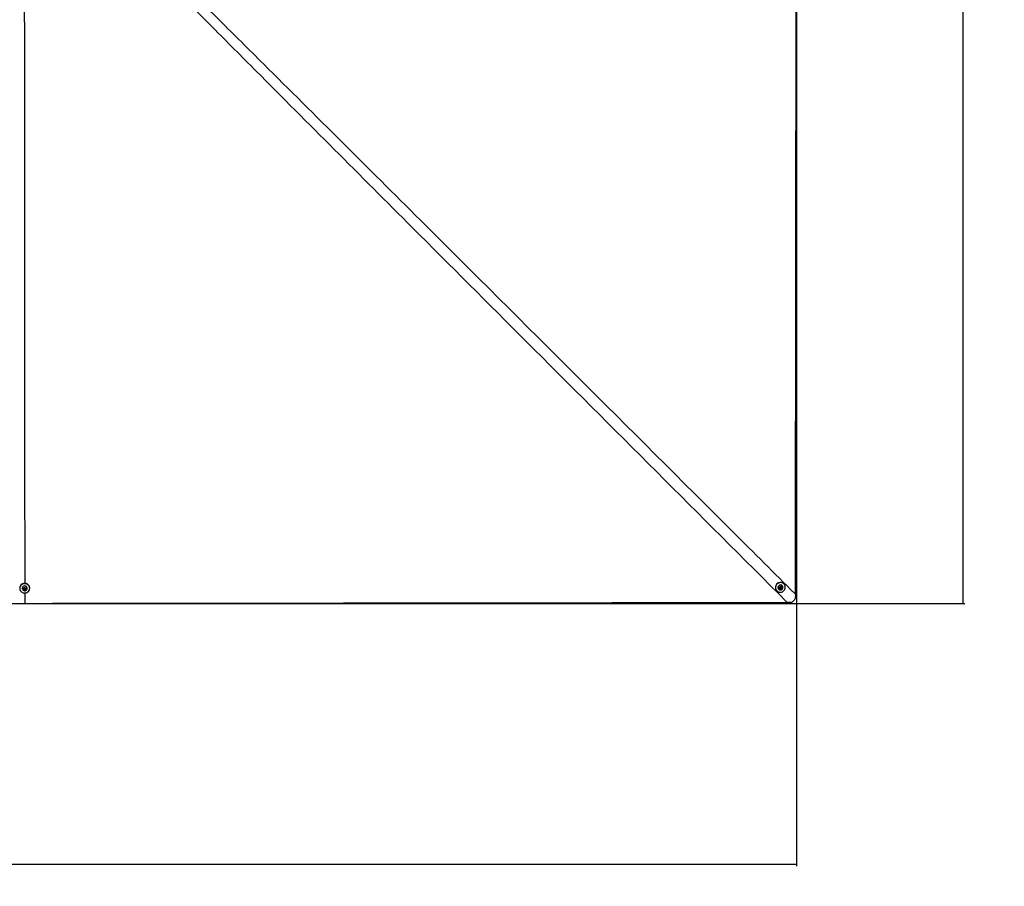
# Paper-space layout 'Surface plate' of a CAD drawing. Header units: millimetres. Extents: x 65420 to 443956, y 26941 to 406945.
# Tile 70 of 71: x 167189 to 259697, y 220805 to 302231. Entities that reach past the tile are written whole.
import ezdxf

# ---------------------------------------------------------------- set-up
doc = ezdxf.new("R2010")
doc.units = ezdxf.units.MM
doc.layers.add('COMPONENT_GEOMETRY', color=7, linetype='Continuous')
doc.styles.add('SLDTEXTSTYLE1', font='TXT', dxfattribs={"width": 0.75})
doc.dimstyles.new('SLDDIMSTYLE0', dxfattribs={"dimtxt": 2500, "dimasz": 165.1, "dimexe": 0, "dimexo": 0.0625, "dimgap": 625, "dimtad": 0, "dimtih": 1, "dimtoh": 1, "dimdec": 0, "dimlfac": 0.02, "dimrnd": 1e-09, "dimzin": 12, "dimdsep": 46, "dimtxsty": 'SLDTEXTSTYLE1', "dimsah": 1, "dimcen": 0.09, "dimadec": 0, "dimazin": 3, "dimtfac": 1, "dimtdec": 0, "dimtofl": 0, "dimtmove": 0, "dimatfit": 3, "dimfxl": 1, "dimfrac": 2, "dimtolj": 1, "dimtzin": 12, "dimarcsym": 0})
doc.dimstyles.new('SLDDIMSTYLE2', dxfattribs={"dimtxt": 2500, "dimasz": 165.1, "dimexe": 0, "dimexo": 0.0625, "dimgap": 625, "dimtad": 0, "dimtih": 1, "dimtoh": 1, "dimdec": 0, "dimlfac": 0.02, "dimrnd": 1e-09, "dimzin": 12, "dimdsep": 46, "dimtxsty": 'SLDTEXTSTYLE1', "dimsah": 1, "dimcen": 0.09, "dimadec": 0, "dimazin": 3, "dimtfac": 1, "dimtdec": 3, "dimtofl": 0, "dimtmove": 0, "dimatfit": 3, "dimfxl": 1, "dimfrac": 2, "dimtolj": 1, "dimtzin": 12, "dimarcsym": 0})

# ---------------------------------------------------------------- blocks, each defined once
blk = doc.blocks.new('_D_8')
at = {"layer": 'COMPONENT_GEOMETRY', "color": 7, "ltscale": 50}
for p, q in [((240160, 319828), (240160, 222689)), ((82725, 240321), (82725, 222689)), ((82725, 222848), (157748, 222848)), ((240160, 222848), (165137, 222848))]:
    blk.add_line(p, q, dxfattribs=at)
for points in [[(82725, 222848), (82890, 222823), (82890, 222873)], [(240160, 222848), (239995, 222873), (239995, 222823)]]:
    blk.add_solid(points, dxfattribs=at)
at = {"layer": 'COMPONENT_GEOMETRY', "color": 7, "ltscale": 50, "insert": (157748, 224086), "char_height": 2500, "attachment_point": 1, "style": 'SLDTEXTSTYLE1'}
blk.add_mtext('3149', dxfattribs=at)
blk = doc.blocks.new('_D_9')
at = {"layer": 'COMPONENT_GEOMETRY', "color": 7, "ltscale": 50}
for p, q in [((167723, 392392), (255979, 392392)), ((255820, 392392), (255820, 321875)), ((255820, 247390), (255820, 317907)), ((167723, 247390), (255979, 247390))]:
    blk.add_line(p, q, dxfattribs=at)
for points in [[(255820, 392392), (255795, 392227), (255846, 392227)], [(255820, 247390), (255845, 247555), (255795, 247555)]]:
    blk.add_solid(points, dxfattribs=at)
at = {"layer": 'COMPONENT_GEOMETRY', "color": 7, "ltscale": 50, "insert": (252126, 321129), "char_height": 2500, "attachment_point": 1, "style": 'SLDTEXTSTYLE1'}
blk.add_mtext('2900', dxfattribs=at)

psp = doc.layouts.new('Surface plate')

# ---------------------------------------------------------------- linework, layer by layer
at = {"color": 7, "linetype": 'Continuous', "lineweight": 25, "ltscale": 50}
for p, q in [((238612.35, 248886.02), (238678.16, 248942.27)), ((238625.71, 248803.03), (238612.35, 248886.02)), ((238678.16, 248942.27), (238757.33, 248915.55)), ((238754.7, 248848.76), (238721.79, 248820.62)), ((238743.18, 248920.33), (238748.03, 248890.25)), ((238748.03, 248890.25), (238754.7, 248848.76)), ((238754.7, 248848.76), (238770.68, 248832.57)), ((238757.33, 248915.55), (238770.68, 248832.57)), ((238836.21, 249050.77), (238832.31, 249054.71)), ((238997.74, 249218.08), (238979.81, 249236.25)), ((167421.18, 248802), (167421.16, 248794.53)), ((167572.19, 248753.67), (167621.42, 248819.15)), ((167609.28, 248681.69), (167572.19, 248753.67)), ((167590.83, 248748.35), (167581.63, 248766.21)), ((167609.38, 248712.37), (167590.83, 248748.35)), ((167609.38, 248712.37), (167609.28, 248681.69)), ((167695.6, 248675.21), (167609.28, 248681.69)), ((167652.53, 248709.12), (167609.38, 248712.37)), ((167621.42, 248819.15), (167707.74, 248812.66)), ((167695.69, 248705.88), (167652.53, 248709.12)), ((167658.92, 248376.64), (167659.55, 247389.99)), ((167744.83, 248740.69), (167695.6, 248675.21)), ((167695.69, 248705.88), (167695.6, 248675.21)), ((167720.31, 248738.62), (167695.69, 248705.88)), ((167707.74, 248812.66), (167744.83, 248740.69)), ((167735.49, 248758.81), (167720.31, 248738.62)), ((167896.16, 248793.03), (167896.18, 248800.5)), ((168128.68, 248799.77), (168128.78, 248834.18)), ((238310.99, 248575.72), (238328.93, 248557.57)), ((238494.35, 248720.94), (238498.25, 248716.99)), ((238649.3, 248805.85), (238623.87, 248814.44)), ((238704.88, 248776.31), (238625.71, 248803.03)), ((238688.89, 248792.49), (238649.3, 248805.85)), ((238721.79, 248820.62), (238688.89, 248792.49)), ((238688.89, 248792.49), (238704.88, 248776.31)), ((238770.68, 248832.57), (238704.88, 248776.31)), ((240077.02, 248241.05), (240073.93, 248009.87)), ((239543.19, 247479.16), (239312.36, 247476.05))]:
    psp.add_line(p, q, dxfattribs=at)
at = {"color": 7, "linetype": 'Continuous', "lineweight": 25, "ltscale": 50, "flags": 128}
for points in [[(167623.36, 304092.51), (167625.99, 299953.1), (167637.16, 282430.06), (167650.79, 261085.58), (167658.35, 249259.74)], [(240077.02, 248241.05), (240077.61, 248766.34), (240079.97, 250867.51), (240082.33, 252968.68), (240084.69, 255069.85), (240087.05, 257171.02), (240089.43, 259272.19), (240091.81, 261373.36), (240094.19, 263474.53), (240096.58, 265575.7), (240098.97, 267676.87), (240101.37, 269778.04), (240103.77, 271879.21), (240106.18, 273980.38), (240108.6, 276081.55), (240111.02, 278182.72), (240113.45, 280283.89), (240115.88, 282385.05), (240120.77, 286587.4), (240123.22, 288688.56), (240125.68, 290789.73), (240128.15, 292890.9), (240130.63, 294992.07), (240133.11, 297093.24), (240135.6, 299194.4), (240138.1, 301295.57), (240140.6, 303396.74)], [(168128.78, 248834.18), (168127.58, 248866.36), (168112.01, 248949.86), (168079.02, 249028.98), (168029.89, 249100.66), (167966.49, 249162.16), (167891.26, 249211.12), (167807.11, 249245.64), (167717.25, 249264.41), (167625.15, 249266.7), (167534.34, 249252.43), (167448.31, 249222.14), (167370.37, 249177), (167303.51, 249118.74), (167250.31, 249049.6), (167212.8, 248972.25), (167192.44, 248889.64), (167188.79, 248837.14)], [(167205.46, 248687.05), (167238.44, 248607.94), (167287.58, 248536.25), (167350.98, 248474.75), (167426.2, 248425.8), (167510.36, 248391.27), (167600.21, 248372.5), (167692.32, 248370.21), (167783.13, 248384.48), (167869.16, 248414.77), (167947.1, 248459.92), (168013.95, 248518.17), (168067.16, 248587.31), (168104.66, 248664.67), (168125.03, 248747.27), (168127.47, 248831.95), (168111.9, 248915.46), (168078.91, 248994.57), (168029.78, 249066.25), (167966.38, 249127.75), (167891.16, 249176.7), (167807, 249211.23), (167717.14, 249229.99), (167625.04, 249232.29), (167534.23, 249218.02), (167448.2, 249187.73), (167370.26, 249142.59), (167303.41, 249084.33), (167250.2, 249015.19), (167212.7, 248937.84), (167192.33, 248855.23), (167189.89, 248770.55), (167205.46, 248687.05)], [(167639.43, 248576.14), (167704, 248579.41), (167765.22, 248598.58), (167818.53, 248632.22), (167859.99, 248677.85), (167886.51, 248732.08), (167896.14, 248790.88), (167888.15, 248849.9), (167863.14, 248904.75), (167822.96, 248951.37), (167770.6, 248986.31), (167709.94, 249006.96), (167645.47, 249011.81), (167581.99, 249000.49), (167524.18, 248973.83), (167476.35, 248933.82), (167442.04, 248883.43), (167423.8, 248826.39), (167422.98, 248766.92), (167439.63, 248709.45), (167472.53, 248658.23), (167519.23, 248617.07), (167576.27, 248589.01), (167639.43, 248576.14)], [(167648.89, 248638.36), (167694.92, 248643.24), (167735.4, 248663.94), (167764.18, 248697.31), (167776.87, 248738.28), (167771.54, 248780.6), (167749, 248817.84), (167712.68, 248844.31), (167668.12, 248855.99), (167622.1, 248851.12), (167581.61, 248830.42), (167552.84, 248797.04), (167540.15, 248756.08), (167545.48, 248713.75), (167568.02, 248676.52), (167604.33, 248650.04), (167648.89, 248638.36)], [(238415.62, 248489.79), (238496, 248452.54), (238582.83, 248432.03), (238672.73, 248429.02), (238762.28, 248443.65), (238848.02, 248475.35), (238926.67, 248522.9), (238995.19, 248584.48), (239050.97, 248657.71), (239091.84, 248739.78), (239116.26, 248827.54), (239123.26, 248917.62), (239112.6, 249006.56), (239084.66, 249090.93), (239040.53, 249167.5), (238981.92, 249233.31), (238911.05, 249285.85), (238830.66, 249323.1), (238743.85, 249343.62), (238653.95, 249346.62), (238564.4, 249332), (238478.66, 249300.3), (238400.01, 249252.75), (238331.48, 249191.18), (238275.71, 249117.95), (238234.83, 249035.87), (238210.42, 248948.11), (238203.4, 248858.03), (238214.08, 248769.09), (238242.01, 248684.72), (238286.14, 248608.16), (238344.77, 248542.33), (238415.62, 248489.79)], [(238813.73, 248710.19), (238857, 248758.26), (238886.18, 248815.65), (238899.13, 248878.09), (238894.87, 248940.97), (238873.74, 248999.61), (238837.28, 249049.67), (238788.23, 249087.44), (238730.19, 249110.1), (238667.48, 249115.99), (238604.75, 249104.67), (238546.66, 249076.97), (238497.51, 249034.95), (238460.96, 248981.72), (238439.69, 248921.24), (238435.3, 248858), (238448.11, 248796.66), (238477.18, 248741.8), (238520.34, 248697.48), (238574.39, 248666.98), (238635.33, 248652.56), (238698.63, 248655.3), (238759.62, 248675), (238813.73, 248710.19)], [(238764.78, 248772.45), (238793.73, 248808.58), (238807.12, 248852.43), (238802.92, 248897.33), (238781.76, 248936.44), (238746.85, 248963.79), (238703.53, 248975.26), (238658.37, 248969.05), (238618.26, 248946.13), (238589.31, 248910), (238575.91, 248866.15), (238580.11, 248821.24), (238601.28, 248782.14), (238636.18, 248754.78), (238679.51, 248743.32), (238724.66, 248749.53), (238764.78, 248772.45)], [(164792.11, 247391.58), (167658.87, 247390)], [(167659.55, 247389.99), (168184.84, 247390.65), (170286.02, 247393.28), (172387.21, 247395.91), (174488.39, 247398.52), (178690.75, 247403.73), (180791.93, 247406.33), (182893.11, 247408.92), (184994.3, 247411.5), (187095.48, 247414.08), (189196.67, 247416.64), (191297.85, 247419.2), (193399.03, 247421.76), (195500.21, 247424.3), (197601.39, 247426.85), (199702.58, 247429.38), (201803.76, 247431.9), (203904.95, 247434.43), (206006.13, 247436.94), (208107.32, 247439.45), (210208.5, 247441.96), (212309.69, 247444.45), (214410.86, 247446.94), (218613.24, 247451.9), (220714.42, 247454.38), (222815.61, 247456.85), (224916.79, 247459.31), (227017.97, 247461.77), (229119.16, 247464.22), (231220.34, 247466.67), (233321.53, 247469.11), (235422.72, 247471.56), (237367.53, 247473.81), (239312.36, 247476.05)]]:
    psp.add_lwpolyline(points, dxfattribs=at)
at = {"color": 7, "linetype": 'Continuous', "lineweight": 25, "ltscale": 2500}
for centre, radius, start, end in [((167658.63, 248785.53), 238.02, 3.6066936, 176.0333661), ((238656.5, 248894.74), 470.27, 46.5678031, 222.7172079), ((238669.17, 248881.91), 237.64, 46.6481227, 222.6386551), ((238672.62, 248878.9), 76.26, 310.1572133, 8.5544391), ((238678.86, 248879.19), 70.04, 9.0791964, 39.5699902), ((167648.41, 248778.14), 64.82, 187.5926746, 207.3549566), ((167656.95, 248784.2), 75.21, 208.4692284, 266.6349945), ((167659.26, 248786.27), 77.44, 265.0189467, 322.0302906), ((167667.91, 248778.36), 65.76, 322.8273204, 348.28477), ((238671.4, 248871.51), 69.28, 225.2164535, 251.3991712), ((238672.5, 248877.26), 75.08, 251.9992914, 311.0302664)]:
    psp.add_arc(centre, radius, start, end, dxfattribs=at)
at = {"color": 8, "linetype": 'Continuous', "lineweight": 25, "ltscale": 50}
for points, knots in [([(239312.36, 247476.05), (239289.38, 247499.01), (231106.27, 255676.11), (219363.35, 267410.76), (202748.25, 284028.32), (192925.7, 293864.62), (185358.55, 301464.34), (182688.2, 304159.68), (181381.17, 305478.94)], [0, 0, 0, 0, 0.0011883, 0.42328357, 0.60743685, 0.86107513, 0.93200153, 1, 1, 1, 1]), ([(181980.27, 306110.6), (183303.61, 304802.98), (186008.03, 302130.69), (193623.26, 294568.18), (209731.93, 278524.52), (226366.66, 261924.88), (238116.81, 250197.42), (240054.04, 248263.99), (240077.02, 248241.05)], [0, 0, 0, 0, 0.06810141, 0.13917436, 0.39273924, 0.89988366, 0.99881232, 1, 1, 1, 1])]:
    psp.add_open_spline(points, degree=3, knots=knots, dxfattribs=at)
at = {"color": 7, "linetype": 'Continuous', "lineweight": 25, "ltscale": 50}
for points, knots in [([(239543.19, 247479.16), (239576.4, 247481.59), (239642.78, 247486.44), (239738.77, 247514.4), (239827.68, 247558.29), (239927.15, 247633.13), (240018.26, 247753.59), (240065.95, 247893.67), (240071.9, 247980.25), (240073.93, 248009.87)], [0, 0, 0, 0, 0.120092, 0.24010388, 0.35823308, 0.47629894, 0.68661866, 0.89277854, 1, 1, 1, 1]), ([(167658.87, 247390), (167658.91, 247390), (167659.14, 247390), (167659.36, 247389.99), (167659.55, 247389.99)], [0, 0, 0, 0, 0.17390695, 1, 1, 1, 1])]:
    psp.add_open_spline(points, degree=3, knots=knots, dxfattribs=at)

# ---------------------------------------------------------------- dimensions: what is measured, and where the dimension line sits
at = {"layer": 'COMPONENT_GEOMETRY', "color": 7, "ltscale": 50}
dim = psp.add_linear_dim(base=(255820.01, 247389.92), p1=(167659.66, 392392.2), p2=(167659.55, 247389.99), angle=89.9999536, dimstyle='SLDDIMSTYLE0', dxfattribs=at)
dim.commit()
dim.dimension.update_dxf_attribs({"geometry": '_D_9', "text_midpoint": (255820.07, 319891.03), "dimtype": 160})
dim = psp.add_linear_dim(base=(82724.72, 222848.07), p1=(240160.49, 319891.58), p2=(82724.72, 240384.9), dimstyle='SLDDIMSTYLE2', dxfattribs=at)
dim.commit()
dim.dimension.update_dxf_attribs({"geometry": '_D_8', "text_midpoint": (161442.6, 222848.07), "dimtype": 160})

doc.saveas('drawing.dxf')
